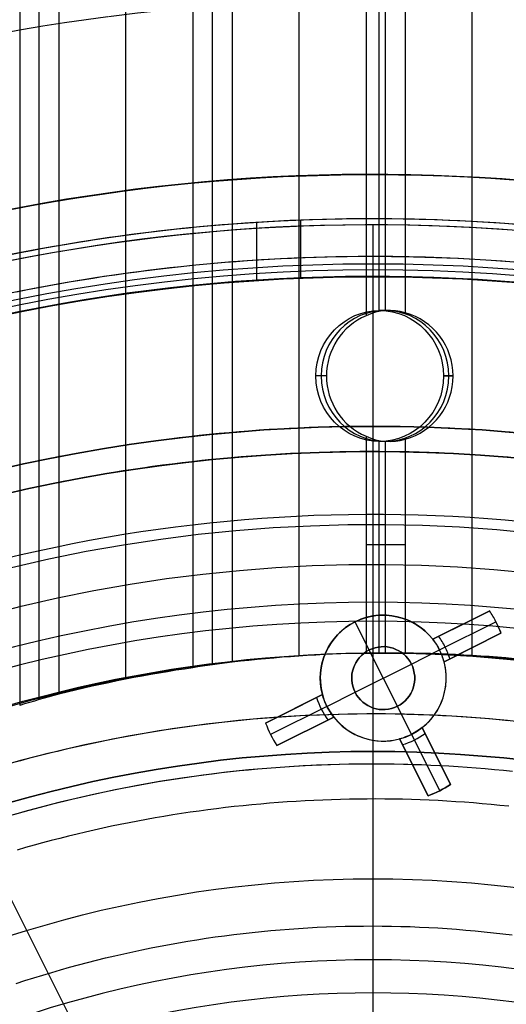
# Model space of a CAD drawing. Extents: x 19329 to 20306, y -2029 to -1182.
# Tile 42 of 66: x 19804 to 19823, y -1670 to -1631. Entities that reach past the tile are written whole.
import ezdxf

# ---------------------------------------------------------------- set-up
doc = ezdxf.new("R2010")
doc.units = 0
doc.layers.get('0').update_dxf_attribs({"linetype": 'CONTINUOUS'})
doc.layers.add('COLOR', color=7, linetype='CONTINUOUS')
doc.layers.add('LUZ', color=7, linetype='CONTINUOUS')

msp = doc.modelspace()

# ---------------------------------------------------------------- linework, layer by layer
for p, q in [((19803.768, -1181.786, 61.055), (19803.768, -1657.857, 61.055)), ((19804.544, -1657.625, 61.478), (19804.544, -1181.786, 61.478)), ((19805.321, -1181.786, 61.901), (19805.321, -1657.408, 61.901)), ((19807.981, -1656.817, 62.271), (19807.981, -1181.786, 62.271)), ((19810.64, -1181.786, 62.642), (19810.64, -1656.361, 62.642)), ((19811.417, -1656.243, 63.065), (19811.417, -1181.786, 63.065)), ((19812.193, -1181.786, 63.488), (19812.193, -1656.139, 63.488)), ((19814.853, -1655.898, 63.858), (19814.853, -1181.786, 63.858)), ((19817.512, -1181.786, 64.228), (19817.512, -1642.384, 64.228)), ((19818.013, -1181.786, 66.397), (19818.013, -1642.176, 66.397)), ((19818.289, -1642.181, 64.651), (19818.289, -1181.786, 64.651)), ((19819.065, -1181.786, 65.074), (19819.065, -1642.267, 65.074)), ((19821.725, -1655.877, 65.444), (19821.725, -1181.786, 65.444)), ((19813.168, -1638.679, 67.967), (19813.168, -1640.984, 67.967)), ((19814.905, -1638.59, 62.683), (19814.905, -1640.892, 62.683)), ((19818.442, -1642.176, 64.734), (19818.056, -1642.176, 66.406)), ((19815.941, -1644.776, 64.009), (19815.522, -1644.776, 65.821)), ((19815.941, -1644.776, 64.009), (19815.522, -1644.776, 65.821)), ((19815.941, -1644.776, 64.009), (19815.522, -1644.776, 65.821)), ((19820.589, -1644.776, 66.991), (19820.97, -1644.776, 65.339)), ((19820.97, -1644.776, 65.339), (19820.589, -1644.776, 66.991)), ((19817.512, -1647.168, 64.228), (19817.512, -1655.785, 64.228)), ((19818.013, -1647.375, 66.397), (19818.013, -1655.776, 66.397)), ((19818.442, -1647.376, 64.734), (19818.056, -1647.376, 66.406)), ((19818.289, -1655.776, 64.651), (19818.289, -1647.37, 64.651)), ((19819.065, -1647.284, 65.074), (19819.065, -1655.78, 65.074)), ((19819.065, -1651.476, 65.074), (19817.512, -1651.476, 64.228))]:
    msp.add_line(p, q)
at = {"extrusion": (-0.224951, -2.36269e-14, 0.97437)}
msp.add_lwpolyline([(1670.547, 19387.515), (1670.072, 19387.18), (1669.599, 19386.84), (1669.128, 19386.497), (1668.659, 19386.15), (1668.193, 19385.799), (1667.73, 19385.443), (1667.269, 19385.084), (1666.81, 19384.721), (1666.354, 19384.354), (1665.9, 19383.983), (1665.45, 19383.609), (1665.002, 19383.23), (1664.556, 19382.848), (1664.114, 19382.462), (1663.675, 19382.072), (1663.238, 19381.679), (1662.804, 19381.282), (1662.373, 19380.881), (1661.946, 19380.477), (1661.521, 19380.069), (1661.1, 19379.658), (1660.681, 19379.243), (1660.266, 19378.825), (1659.854, 19378.403), (1659.446, 19377.979), (1659.041, 19377.55), (1658.639, 19377.119), (1658.24, 19376.684), (1657.845, 19376.247), (1657.453, 19375.806), (1657.065, 19375.362), (1656.681, 19374.915), (1656.3, 19374.465), (1655.922, 19374.012), (1655.548, 19373.556), (1655.178, 19373.097), (1654.812, 19372.635), (1654.449, 19372.171), (1654.09, 19371.704), (1653.735, 19371.234), (1653.384, 19370.762), (1653.036, 19370.287), (1652.692, 19369.81), (1652.353, 19369.33), (1652.017, 19368.847), (1651.685, 19368.362), (1651.357, 19367.875), (1651.033, 19367.386), (1650.713, 19366.894), (1650.397, 19366.401), (1650.085, 19365.905), (1649.777, 19365.407), (1649.473, 19364.907), (1649.174, 19364.405), (1648.878, 19363.901), (1648.587, 19363.395), (1648.3, 19362.888), (1648.016, 19362.378), (1647.738, 19361.867), (1647.463, 19361.355), (1647.192, 19360.84), (1646.926, 19360.325), (1646.664, 19359.807), (1646.406, 19359.288), (1646.152, 19358.768), (1645.903, 19358.247), (1645.658, 19357.724), (1645.417, 19357.2), (1645.18, 19356.675), (1644.948, 19356.149), (1644.72, 19355.621), (1644.496, 19355.093), (1644.276, 19354.563), (1644.061, 19354.033), (1643.85, 19353.502), (1643.643, 19352.97), (1643.441, 19352.437), (1643.242, 19351.904), (1643.049, 19351.37), (1642.859, 19350.835), (1642.673, 19350.3), (1642.492, 19349.764), (1642.315, 19349.228), (1642.143, 19348.692), (1641.974, 19348.155), (1641.81, 19347.618), (1641.65, 19347.08), (1641.494, 19346.543), (1641.343, 19346.005), (1641.195, 19345.467), (1641.052, 19344.929), (1640.913, 19344.391), (1640.778, 19343.853), (1640.647, 19343.315), (1640.521, 19342.777), (1640.398, 19342.24), (1640.28, 19341.703), (1640.165, 19341.166), (1640.055, 19340.629), (1639.949, 19340.093), (1639.847, 19339.557), (1639.748, 19339.021), (1639.654, 19338.486), (1639.564, 19337.952), (1639.478, 19337.418), (1639.395, 19336.884), (1639.317, 19336.352), (1639.242, 19335.82), (1639.172, 19335.289), (1639.105, 19334.758), (1639.042, 19334.229), (1638.983, 19333.7), (1638.927, 19333.172), (1638.876, 19332.645), (1638.828, 19332.119), (1638.784, 19331.594), (1638.743, 19331.07), (1638.706, 19330.547), (1638.673, 19330.026), (1638.643, 19329.505), (1638.617, 19328.986), (1638.595, 19328.468), (1638.576, 19327.951), (1638.561, 19327.435), (1638.549, 19326.921), (1638.54, 19326.408), (1638.535, 19325.896), (1638.533, 19325.386), (1638.535, 19324.867), (1638.54, 19324.346), (1638.549, 19323.824), (1638.562, 19323.3), (1638.578, 19322.775), (1638.597, 19322.249), (1638.62, 19321.722), (1638.647, 19321.193), (1638.678, 19320.663), (1638.713, 19320.132), (1638.751, 19319.6), (1638.793, 19319.066), (1638.838, 19318.532), (1638.888, 19317.996), (1638.942, 19317.46), (1638.999, 19316.923), (1639.06, 19316.384), (1639.126, 19315.845), (1639.195, 19315.305), (1639.268, 19314.764), (1639.346, 19314.222), (1639.427, 19313.68), (1639.512, 19313.137), (1639.602, 19312.594), (1639.695, 19312.049), (1639.793, 19311.505), (1639.895, 19310.96), (1640.001, 19310.414), (1640.111, 19309.868), (1640.225, 19309.322), (1640.344, 19308.775), (1640.467, 19308.228), (1640.594, 19307.681), (1640.725, 19307.134), (1640.861, 19306.586), (1641.001, 19306.039), (1641.145, 19305.491), (1641.294, 19304.944), (1641.447, 19304.397), (1641.604, 19303.849), (1641.765, 19303.302), (1641.931, 19302.756), (1642.102, 19302.209), (1642.276, 19301.663), (1642.456, 19301.117), (1642.639, 19300.572), (1642.827, 19300.027), (1643.019, 19299.483), (1643.216, 19298.94), (1643.417, 19298.397), (1643.623, 19297.854), (1643.833, 19297.313), (1644.047, 19296.773), (1644.266, 19296.233), (1644.489, 19295.694), (1644.717, 19295.156), (1644.949, 19294.62), (1645.186, 19294.084), (1645.427, 19293.55), (1645.672, 19293.017), (1645.922, 19292.485), (1646.176, 19291.954), (1646.435, 19291.425), (1646.698, 19290.897), (1646.965, 19290.371), (1647.237, 19289.846), (1647.513, 19289.323), (1647.793, 19288.802), (1648.078, 19288.282), (1648.367, 19287.764), (1648.66, 19287.248), (1648.958, 19286.734), (1649.26, 19286.222), (1649.566, 19285.711), (1649.877, 19285.203), (1650.191, 19284.697), (1650.51, 19284.193), (1650.833, 19283.692), (1651.16, 19283.192), (1651.492, 19282.695), (1651.827, 19282.2), (1652.167, 19281.708), (1652.51, 19281.218), (1652.858, 19280.731), (1653.21, 19280.247), (1653.565, 19279.765), (1653.925, 19279.285), (1654.288, 19278.809), (1654.656, 19278.335), (1655.027, 19277.864), (1655.402, 19277.396), (1655.781, 19276.931), (1656.164, 19276.469), (1656.551, 19276.01), (1656.941, 19275.554), (1657.335, 19275.101), (1657.732, 19274.651), (1658.133, 19274.205), (1658.538, 19273.762), (1658.946, 19273.322), (1659.358, 19272.886), (1659.773, 19272.453), (1660.191, 19272.023), (1660.613, 19271.597), (1661.038, 19271.174), (1661.467, 19270.755), (1661.899, 19270.34), (1662.333, 19269.928), (1662.771, 19269.52), (1663.213, 19269.116), (1663.657, 19268.715), (1664.104, 19268.319), (1664.554, 19267.926), (1665.007, 19267.537), (1665.463, 19267.152), (1665.922, 19266.771), (1666.384, 19266.393), (1666.848, 19266.02), (1667.315, 19265.651), (1667.785, 19265.286), (1668.257, 19264.925), (1668.731, 19264.568), (1669.209, 19264.215), (1669.688, 19263.867), (1670.17, 19263.522), (1670.654, 19263.182), (1671.141, 19262.846), (1671.63, 19262.515)], dxfattribs=at)
at = {"extrusion": (-0.224951, -5.58115e-14, 0.97437)}
msp.add_lwpolyline([(1669.79, 19262.515), (1669.324, 19262.852), (1668.86, 19263.193), (1668.399, 19263.538), (1667.94, 19263.888), (1667.483, 19264.24), (1667.029, 19264.597), (1666.578, 19264.958), (1666.129, 19265.322), (1665.682, 19265.69), (1665.238, 19266.062), (1664.797, 19266.438), (1664.359, 19266.817), (1663.923, 19267.2), (1663.49, 19267.586), (1663.06, 19267.976), (1662.633, 19268.37), (1662.209, 19268.767), (1661.788, 19269.167), (1661.37, 19269.571), (1660.954, 19269.978), (1660.542, 19270.389), (1660.134, 19270.803), (1659.728, 19271.22), (1659.325, 19271.641), (1658.926, 19272.065), (1658.53, 19272.491), (1658.137, 19272.921), (1657.748, 19273.355), (1657.362, 19273.791), (1656.98, 19274.23), (1656.601, 19274.672), (1656.225, 19275.117), (1655.853, 19275.565), (1655.485, 19276.016), (1655.12, 19276.469), (1654.758, 19276.925), (1654.401, 19277.384), (1654.047, 19277.846), (1653.696, 19278.31), (1653.35, 19278.777), (1653.007, 19279.246), (1652.668, 19279.718), (1652.332, 19280.192), (1652.001, 19280.668), (1651.673, 19281.147), (1651.35, 19281.628), (1651.03, 19282.112), (1650.714, 19282.597), (1650.402, 19283.085), (1650.094, 19283.574), (1649.789, 19284.066), (1649.489, 19284.56), (1649.193, 19285.055), (1648.901, 19285.553), (1648.613, 19286.052), (1648.329, 19286.553), (1648.049, 19287.056), (1647.773, 19287.56), (1647.501, 19288.066), (1647.233, 19288.574), (1646.969, 19289.083), (1646.71, 19289.594), (1646.454, 19290.106), (1646.203, 19290.619), (1645.956, 19291.134), (1645.713, 19291.65), (1645.474, 19292.167), (1645.239, 19292.685), (1645.009, 19293.205), (1644.782, 19293.725), (1644.56, 19294.247), (1644.342, 19294.769), (1644.128, 19295.293), (1643.918, 19295.817), (1643.713, 19296.342), (1643.511, 19296.868), (1643.314, 19297.394), (1643.121, 19297.921), (1642.932, 19298.449), (1642.747, 19298.978), (1642.567, 19299.506), (1642.39, 19300.036), (1642.218, 19300.565), (1642.05, 19301.095), (1641.886, 19301.626), (1641.726, 19302.156), (1641.57, 19302.687), (1641.418, 19303.218), (1641.271, 19303.749), (1641.127, 19304.281), (1640.987, 19304.812), (1640.852, 19305.343), (1640.721, 19305.874), (1640.593, 19306.405), (1640.47, 19306.936), (1640.35, 19307.467), (1640.235, 19307.998), (1640.124, 19308.528), (1640.016, 19309.058), (1639.913, 19309.587), (1639.813, 19310.116), (1639.717, 19310.645), (1639.626, 19311.173), (1639.538, 19311.701), (1639.454, 19312.228), (1639.373, 19312.755), (1639.297, 19313.28), (1639.224, 19313.805), (1639.156, 19314.33), (1639.09, 19314.853), (1639.029, 19315.376), (1638.971, 19315.898), (1638.917, 19316.419), (1638.867, 19316.94), (1638.82, 19317.459), (1638.777, 19317.977), (1638.738, 19318.494), (1638.702, 19319.01), (1638.67, 19319.525), (1638.641, 19320.039), (1638.615, 19320.552), (1638.593, 19321.064), (1638.575, 19321.574), (1638.56, 19322.083), (1638.548, 19322.591), (1638.54, 19323.098), (1638.535, 19323.603), (1638.533, 19324.107), (1638.535, 19324.633), (1638.541, 19325.16), (1638.55, 19325.689), (1638.562, 19326.219), (1638.579, 19326.751), (1638.599, 19327.284), (1638.623, 19327.819), (1638.65, 19328.354), (1638.682, 19328.891), (1638.717, 19329.429), (1638.756, 19329.968), (1638.8, 19330.509), (1638.847, 19331.05), (1638.898, 19331.593), (1638.952, 19332.136), (1639.011, 19332.681), (1639.074, 19333.226), (1639.141, 19333.773), (1639.213, 19334.32), (1639.288, 19334.868), (1639.367, 19335.417), (1639.451, 19335.966), (1639.538, 19336.516), (1639.63, 19337.067), (1639.726, 19337.618), (1639.827, 19338.17), (1639.931, 19338.723), (1640.04, 19339.275), (1640.153, 19339.829), (1640.271, 19340.382), (1640.393, 19340.936), (1640.519, 19341.49), (1640.649, 19342.044), (1640.784, 19342.599), (1640.923, 19343.153), (1641.067, 19343.708), (1641.215, 19344.262), (1641.368, 19344.816), (1641.525, 19345.371), (1641.686, 19345.925), (1641.852, 19346.479), (1642.023, 19347.032), (1642.198, 19347.586), (1642.377, 19348.139), (1642.561, 19348.691), (1642.75, 19349.243), (1642.943, 19349.795), (1643.14, 19350.345), (1643.342, 19350.895), (1643.549, 19351.445), (1643.76, 19351.994), (1643.976, 19352.541), (1644.196, 19353.088), (1644.421, 19353.634), (1644.65, 19354.179), (1644.884, 19354.723), (1645.122, 19355.266), (1645.365, 19355.807), (1645.613, 19356.348), (1645.864, 19356.887), (1646.121, 19357.425), (1646.382, 19357.961), (1646.647, 19358.496), (1646.917, 19359.029), (1647.192, 19359.561), (1647.471, 19360.091), (1647.754, 19360.619), (1648.042, 19361.146), (1648.334, 19361.67), (1648.631, 19362.193), (1648.932, 19362.714), (1649.237, 19363.233), (1649.547, 19363.75), (1649.862, 19364.265), (1650.18, 19364.778), (1650.503, 19365.288), (1650.83, 19365.796), (1651.161, 19366.302), (1651.497, 19366.806), (1651.837, 19367.307), (1652.181, 19367.805), (1652.529, 19368.301), (1652.882, 19368.794), (1653.238, 19369.285), (1653.599, 19369.773), (1653.963, 19370.258), (1654.332, 19370.741), (1654.705, 19371.22), (1655.081, 19371.697), (1655.462, 19372.17), (1655.846, 19372.641), (1656.235, 19373.108), (1656.627, 19373.573), (1657.023, 19374.034), (1657.423, 19374.492), (1657.826, 19374.947), (1658.233, 19375.398), (1658.644, 19375.846), (1659.058, 19376.29), (1659.476, 19376.732), (1659.898, 19377.169), (1660.323, 19377.603), (1660.751, 19378.034), (1661.183, 19378.46), (1661.618, 19378.883), (1662.056, 19379.303), (1662.498, 19379.719), (1662.943, 19380.13), (1663.391, 19380.538), (1663.842, 19380.942), (1664.296, 19381.343), (1664.754, 19381.739), (1665.214, 19382.131), (1665.677, 19382.519), (1666.143, 19382.904), (1666.612, 19383.284), (1667.084, 19383.66), (1667.558, 19384.031), (1668.035, 19384.399), (1668.515, 19384.762), (1668.997, 19385.122), (1669.481, 19385.476), (1669.969, 19385.827), (1670.458, 19386.173), (1670.95, 19386.515), (1671.444, 19386.853), (1671.941, 19387.186), (1672.439, 19387.515)], dxfattribs=at)
for points in [[(19823.474, -1638.756), (19823.026, -1638.723), (19822.578, -1638.692), (19822.129, -1638.664), (19821.68, -1638.639), (19821.231, -1638.616), (19820.782, -1638.597), (19820.333, -1638.58), (19819.884, -1638.565), (19819.434, -1638.554), (19818.985, -1638.545), (19818.536, -1638.539), (19818.086, -1638.536), (19817.637, -1638.535), (19817.187, -1638.537), (19816.738, -1638.542), (19816.288, -1638.55), (19815.839, -1638.561), (19815.39, -1638.574), (19814.94, -1638.59), (19814.491, -1638.608), (19814.042, -1638.63), (19813.594, -1638.654), (19813.145, -1638.681), (19812.696, -1638.711), (19812.248, -1638.743), (19811.8, -1638.779), (19811.352, -1638.817), (19810.905, -1638.857), (19810.457, -1638.901), (19810.01, -1638.947), (19809.564, -1638.996), (19809.117, -1639.048), (19808.671, -1639.103), (19808.225, -1639.16), (19807.78, -1639.22), (19807.335, -1639.283), (19806.89, -1639.349), (19806.446, -1639.417), (19806.002, -1639.488), (19805.559, -1639.562), (19805.116, -1639.639), (19804.674, -1639.718), (19804.232, -1639.8), (19803.791, -1639.885), (19803.35, -1639.972)], [(19823.358, -1640.252), (19822.919, -1640.219), (19822.479, -1640.189), (19822.04, -1640.161), (19821.6, -1640.137), (19821.161, -1640.115), (19820.721, -1640.095), (19820.281, -1640.079), (19819.841, -1640.065), (19819.401, -1640.053), (19818.96, -1640.045), (19818.52, -1640.039), (19818.08, -1640.036), (19817.64, -1640.035), (19817.199, -1640.037), (19816.759, -1640.042), (19816.319, -1640.05), (19815.879, -1640.06), (19815.439, -1640.073), (19814.999, -1640.089), (19814.559, -1640.107), (19814.119, -1640.128), (19813.679, -1640.152), (19813.24, -1640.178), (19812.801, -1640.207), (19812.362, -1640.239), (19811.923, -1640.274), (19811.484, -1640.311), (19811.046, -1640.351), (19810.607, -1640.393), (19810.17, -1640.439), (19809.732, -1640.487), (19809.295, -1640.538), (19808.858, -1640.591), (19808.421, -1640.647), (19807.985, -1640.706), (19807.549, -1640.768), (19807.113, -1640.832), (19806.678, -1640.899), (19806.244, -1640.969), (19805.809, -1641.041), (19805.376, -1641.116), (19804.942, -1641.194), (19804.51, -1641.274), (19804.077, -1641.357), (19803.645, -1641.443)], [(19823.232, -1647.006), (19822.834, -1646.974), (19822.436, -1646.944), (19822.038, -1646.917), (19821.64, -1646.892), (19821.242, -1646.869), (19820.843, -1646.849), (19820.445, -1646.832), (19820.046, -1646.817), (19819.648, -1646.804), (19819.249, -1646.794), (19818.85, -1646.786), (19818.451, -1646.781), (19818.052, -1646.778), (19817.653, -1646.777), (19817.254, -1646.779), (19816.856, -1646.784), (19816.457, -1646.791), (19816.058, -1646.8), (19815.659, -1646.812), (19815.261, -1646.826), (19814.862, -1646.842), (19814.464, -1646.861), (19814.065, -1646.883), (19813.667, -1646.907), (19813.269, -1646.933), (19812.871, -1646.962), (19812.474, -1646.993), (19812.076, -1647.027), (19811.679, -1647.063), (19811.282, -1647.102), (19810.885, -1647.143), (19810.489, -1647.187), (19810.093, -1647.233), (19809.697, -1647.281), (19809.301, -1647.332), (19808.906, -1647.385), (19808.511, -1647.441), (19808.116, -1647.499), (19807.722, -1647.56), (19807.328, -1647.623), (19806.935, -1647.689), (19806.542, -1647.757), (19806.149, -1647.827), (19805.757, -1647.9), (19805.366, -1647.975), (19804.974, -1648.053), (19804.584, -1648.133), (19804.193, -1648.215), (19803.804, -1648.3), (19803.414, -1648.387)], [(19823.148, -1648.002), (19822.756, -1647.971), (19822.365, -1647.941), (19821.973, -1647.915), (19821.581, -1647.89), (19821.189, -1647.868), (19820.796, -1647.848), (19820.404, -1647.831), (19820.012, -1647.816), (19819.619, -1647.804), (19819.226, -1647.794), (19818.834, -1647.786), (19818.441, -1647.781), (19818.048, -1647.778), (19817.655, -1647.777), (19817.263, -1647.779), (19816.87, -1647.784), (19816.477, -1647.79), (19816.085, -1647.8), (19815.692, -1647.811), (19815.299, -1647.825), (19814.907, -1647.841), (19814.515, -1647.86), (19814.123, -1647.881), (19813.73, -1647.905), (19813.339, -1647.931), (19812.947, -1647.959), (19812.555, -1647.99), (19812.164, -1648.023), (19811.773, -1648.059), (19811.382, -1648.097), (19810.991, -1648.137), (19810.601, -1648.18), (19810.211, -1648.226), (19809.821, -1648.273), (19809.432, -1648.323), (19809.042, -1648.376), (19808.654, -1648.431), (19808.265, -1648.488), (19807.877, -1648.548), (19807.489, -1648.61), (19807.102, -1648.675), (19806.715, -1648.742), (19806.328, -1648.811), (19805.942, -1648.883), (19805.557, -1648.957), (19805.171, -1649.033), (19804.787, -1649.112), (19804.402, -1649.193), (19804.019, -1649.276), (19803.636, -1649.362)], [(19823.164, -1658.463), (19822.79, -1658.427), (19822.416, -1658.393), (19822.042, -1658.362), (19821.667, -1658.334), (19821.292, -1658.308), (19820.917, -1658.285), (19820.542, -1658.264), (19820.167, -1658.246), (19819.792, -1658.231), (19819.416, -1658.219), (19819.041, -1658.209), (19818.665, -1658.201), (19818.289, -1658.197), (19817.914, -1658.195), (19817.538, -1658.195), (19817.162, -1658.199), (19816.786, -1658.205), (19816.411, -1658.213), (19816.035, -1658.224), (19815.66, -1658.238), (19815.284, -1658.254), (19814.909, -1658.273), (19814.534, -1658.295), (19814.159, -1658.319), (19813.784, -1658.346), (19813.409, -1658.375), (19813.035, -1658.408), (19812.66, -1658.442), (19812.286, -1658.479), (19811.913, -1658.519), (19811.539, -1658.562), (19811.166, -1658.607), (19810.793, -1658.655), (19810.421, -1658.705), (19810.049, -1658.758), (19809.677, -1658.813), (19809.306, -1658.871), (19808.935, -1658.932), (19808.564, -1658.995), (19808.194, -1659.061), (19807.825, -1659.13), (19807.456, -1659.201), (19807.087, -1659.274), (19806.719, -1659.35), (19806.352, -1659.429), (19805.985, -1659.51), (19805.618, -1659.594), (19805.253, -1659.681), (19804.888, -1659.77), (19804.523, -1659.861), (19804.159, -1659.956), (19803.796, -1660.052), (19803.434, -1660.152)], [(19823.323, -1660.482), (19822.964, -1660.444), (19822.604, -1660.409), (19822.244, -1660.377), (19821.883, -1660.347), (19821.523, -1660.32), (19821.162, -1660.295), (19820.801, -1660.272), (19820.44, -1660.253), (19820.079, -1660.236), (19819.717, -1660.221), (19819.356, -1660.209), (19818.994, -1660.199), (19818.632, -1660.192), (19818.271, -1660.188), (19817.909, -1660.186), (19817.547, -1660.186), (19817.185, -1660.19), (19816.824, -1660.195), (19816.462, -1660.203), (19816.1, -1660.214), (19815.739, -1660.227), (19815.377, -1660.243), (19815.016, -1660.261), (19814.654, -1660.282), (19814.293, -1660.306), (19813.932, -1660.331), (19813.572, -1660.36), (19813.211, -1660.391), (19812.851, -1660.424), (19812.491, -1660.46), (19812.131, -1660.498), (19811.771, -1660.539), (19811.412, -1660.583), (19811.053, -1660.629), (19810.694, -1660.677), (19810.336, -1660.728), (19809.978, -1660.781), (19809.621, -1660.837), (19809.264, -1660.896), (19808.907, -1660.957), (19808.551, -1661.02), (19808.195, -1661.086), (19807.839, -1661.154), (19807.485, -1661.225), (19807.13, -1661.298), (19806.776, -1661.374), (19806.423, -1661.453), (19806.07, -1661.533), (19805.718, -1661.617), (19805.367, -1661.702), (19805.016, -1661.79), (19804.666, -1661.881), (19804.316, -1661.974), (19803.967, -1662.07), (19803.619, -1662.168)], [(19823.175, -1661.86), (19822.825, -1661.824), (19822.474, -1661.789), (19822.124, -1661.758), (19821.773, -1661.729), (19821.422, -1661.702), (19821.071, -1661.678), (19820.72, -1661.656), (19820.369, -1661.637), (19820.017, -1661.62), (19819.665, -1661.606), (19819.313, -1661.594), (19818.962, -1661.585), (19818.61, -1661.578), (19818.258, -1661.574), (19817.906, -1661.572), (19817.554, -1661.573), (19817.201, -1661.576), (19816.849, -1661.581), (19816.497, -1661.589), (19816.145, -1661.6), (19815.794, -1661.612), (19815.442, -1661.628), (19815.09, -1661.646), (19814.739, -1661.666), (19814.387, -1661.689), (19814.036, -1661.714), (19813.685, -1661.741), (19813.334, -1661.771), (19812.983, -1661.804), (19812.633, -1661.839), (19812.283, -1661.876), (19811.933, -1661.916), (19811.583, -1661.958), (19811.234, -1662.003), (19810.885, -1662.05), (19810.536, -1662.1), (19810.188, -1662.152), (19809.84, -1662.206), (19809.493, -1662.263), (19809.145, -1662.322), (19808.799, -1662.384), (19808.452, -1662.448), (19808.107, -1662.514), (19807.761, -1662.583), (19807.417, -1662.655), (19807.072, -1662.728), (19806.728, -1662.805), (19806.385, -1662.883), (19806.043, -1662.964), (19805.701, -1663.048), (19805.359, -1663.134), (19805.018, -1663.222), (19804.678, -1663.312), (19804.338, -1663.405), (19804, -1663.501), (19803.661, -1663.599)], [(19803.626, -1668.897), (19803.977, -1668.782), (19804.33, -1668.671), (19804.683, -1668.562), (19805.037, -1668.456), (19805.392, -1668.353), (19805.748, -1668.253), (19806.104, -1668.156), (19806.462, -1668.062), (19806.82, -1667.97), (19807.179, -1667.882), (19807.538, -1667.796), (19807.898, -1667.714), (19808.259, -1667.634), (19808.621, -1667.557), (19808.983, -1667.483), (19809.345, -1667.412), (19809.708, -1667.345), (19810.072, -1667.28), (19810.436, -1667.218), (19810.801, -1667.159), (19811.166, -1667.103), (19811.531, -1667.05), (19811.897, -1667), (19812.263, -1666.953), (19812.63, -1666.909), (19812.997, -1666.868), (19813.364, -1666.83), (19813.732, -1666.795), (19814.099, -1666.763), (19814.467, -1666.734), (19814.835, -1666.709), (19815.204, -1666.686), (19815.572, -1666.666), (19815.941, -1666.65), (19816.31, -1666.637), (19816.679, -1666.626), (19817.047, -1666.619), (19817.416, -1666.615), (19817.785, -1666.614), (19818.154, -1666.616), (19818.523, -1666.621), (19818.892, -1666.63), (19819.261, -1666.641), (19819.629, -1666.656), (19819.998, -1666.674), (19820.366, -1666.694), (19820.734, -1666.718), (19821.102, -1666.745), (19821.47, -1666.775), (19821.837, -1666.808), (19822.205, -1666.844), (19822.572, -1666.883), (19822.938, -1666.924), (19823.305, -1666.969)]]:
    msp.add_lwpolyline(points)
at = {"extrusion": (-0.224951, -5.00844e-14, 0.97437)}
msp.add_lwpolyline([(1675.998, 19262.515), (1675.487, 19262.824), (1674.979, 19263.137), (1674.472, 19263.456), (1673.968, 19263.779), (1673.466, 19264.106), (1672.966, 19264.439), (1672.468, 19264.775), (1671.973, 19265.117), (1671.48, 19265.463), (1670.99, 19265.813), (1670.502, 19266.168), (1670.016, 19266.528), (1669.534, 19266.891), (1669.054, 19267.26), (1668.577, 19267.632), (1668.103, 19268.009), (1667.631, 19268.39), (1667.163, 19268.776), (1666.697, 19269.166), (1666.235, 19269.56), (1665.776, 19269.958), (1665.319, 19270.36), (1664.866, 19270.766), (1664.417, 19271.176), (1663.97, 19271.591), (1663.527, 19272.009), (1663.088, 19272.431), (1662.651, 19272.857), (1662.219, 19273.287), (1661.79, 19273.721), (1661.364, 19274.158), (1660.942, 19274.599), (1660.524, 19275.044), (1660.109, 19275.492), (1659.699, 19275.944), (1659.292, 19276.399), (1658.889, 19276.858), (1658.49, 19277.32), (1658.094, 19277.786), (1657.703, 19278.254), (1657.316, 19278.726), (1656.933, 19279.201), (1656.554, 19279.68), (1656.179, 19280.161), (1655.808, 19280.645), (1655.441, 19281.132), (1655.079, 19281.622), (1654.721, 19282.115), (1654.367, 19282.611), (1654.018, 19283.11), (1653.673, 19283.611), (1653.332, 19284.114), (1652.996, 19284.621), (1652.664, 19285.129), (1652.336, 19285.64), (1652.013, 19286.154), (1651.695, 19286.67), (1651.381, 19287.188), (1651.071, 19287.708), (1650.766, 19288.23), (1650.466, 19288.754), (1650.171, 19289.281), (1649.879, 19289.809), (1649.593, 19290.339), (1649.311, 19290.871), (1649.034, 19291.404), (1648.762, 19291.94), (1648.494, 19292.477), (1648.231, 19293.015), (1647.972, 19293.555), (1647.718, 19294.096), (1647.469, 19294.639), (1647.225, 19295.183), (1646.986, 19295.728), (1646.751, 19296.275), (1646.521, 19296.822), (1646.295, 19297.371), (1646.075, 19297.92), (1645.859, 19298.471), (1645.648, 19299.022), (1645.441, 19299.574), (1645.239, 19300.127), (1645.042, 19300.68), (1644.85, 19301.235), (1644.662, 19301.789), (1644.48, 19302.344), (1644.301, 19302.9), (1644.128, 19303.456), (1643.959, 19304.012), (1643.795, 19304.569), (1643.635, 19305.126), (1643.48, 19305.683), (1643.33, 19306.24), (1643.185, 19306.797), (1643.044, 19307.354), (1642.907, 19307.911), (1642.775, 19308.468), (1642.648, 19309.024), (1642.525, 19309.58), (1642.407, 19310.137), (1642.293, 19310.692), (1642.184, 19311.248), (1642.079, 19311.802), (1641.979, 19312.357), (1641.883, 19312.911), (1641.791, 19313.464), (1641.704, 19314.016), (1641.621, 19314.568), (1641.542, 19315.119), (1641.468, 19315.669), (1641.398, 19316.219), (1641.332, 19316.767), (1641.271, 19317.315), (1641.213, 19317.861), (1641.16, 19318.407), (1641.111, 19318.951), (1641.066, 19319.495), (1641.025, 19320.037), (1640.988, 19320.578), (1640.955, 19321.118), (1640.927, 19321.656), (1640.902, 19322.193), (1640.881, 19322.729), (1640.864, 19323.263), (1640.85, 19323.796), (1640.841, 19324.328), (1640.835, 19324.857), (1640.833, 19325.386), (1640.835, 19325.904), (1640.841, 19326.424), (1640.85, 19326.946), (1640.862, 19327.469), (1640.879, 19327.993), (1640.899, 19328.519), (1640.923, 19329.046), (1640.951, 19329.574), (1640.982, 19330.103), (1641.018, 19330.634), (1641.057, 19331.166), (1641.101, 19331.699), (1641.148, 19332.233), (1641.199, 19332.768), (1641.254, 19333.304), (1641.313, 19333.842), (1641.377, 19334.38), (1641.444, 19334.919), (1641.516, 19335.458), (1641.591, 19335.999), (1641.671, 19336.54), (1641.755, 19337.082), (1641.843, 19337.625), (1641.935, 19338.168), (1642.032, 19338.712), (1642.133, 19339.256), (1642.238, 19339.801), (1642.347, 19340.346), (1642.461, 19340.892), (1642.579, 19341.437), (1642.701, 19341.984), (1642.828, 19342.53), (1642.959, 19343.076), (1643.095, 19343.623), (1643.235, 19344.17), (1643.379, 19344.716), (1643.528, 19345.263), (1643.682, 19345.81), (1643.84, 19346.356), (1644.002, 19346.902), (1644.169, 19347.448), (1644.34, 19347.994), (1644.516, 19348.539), (1644.696, 19349.084), (1644.881, 19349.628), (1645.071, 19350.172), (1645.265, 19350.715), (1645.463, 19351.257), (1645.666, 19351.799), (1645.874, 19352.34), (1646.086, 19352.88), (1646.303, 19353.42), (1646.524, 19353.958), (1646.75, 19354.495), (1646.981, 19355.032), (1647.216, 19355.567), (1647.455, 19356.101), (1647.699, 19356.633), (1647.948, 19357.165), (1648.201, 19357.695), (1648.459, 19358.223), (1648.721, 19358.751), (1648.987, 19359.276), (1649.259, 19359.8), (1649.534, 19360.323), (1649.814, 19360.843), (1650.099, 19361.362), (1650.388, 19361.879), (1650.681, 19362.394), (1650.979, 19362.907), (1651.282, 19363.418), (1651.588, 19363.928), (1651.899, 19364.434), (1652.215, 19364.939), (1652.534, 19365.442), (1652.858, 19365.942), (1653.187, 19366.44), (1653.519, 19366.935), (1653.856, 19367.428), (1654.197, 19367.919), (1654.542, 19368.406), (1654.891, 19368.892), (1655.245, 19369.374), (1655.602, 19369.854), (1655.964, 19370.331), (1656.329, 19370.805), (1656.699, 19371.276), (1657.072, 19371.744), (1657.45, 19372.21), (1657.831, 19372.672), (1658.216, 19373.131), (1658.605, 19373.586), (1658.998, 19374.039), (1659.395, 19374.488), (1659.795, 19374.934), (1660.199, 19375.377), (1660.607, 19375.816), (1661.018, 19376.252), (1661.432, 19376.684), (1661.851, 19377.113), (1662.272, 19377.538), (1662.697, 19377.96), (1663.126, 19378.377), (1663.558, 19378.791), (1663.993, 19379.202), (1664.431, 19379.608), (1664.872, 19380.011), (1665.317, 19380.409), (1665.764, 19380.804), (1666.215, 19381.195), (1666.669, 19381.582), (1667.125, 19381.965), (1667.585, 19382.343), (1668.047, 19382.718), (1668.512, 19383.088), (1668.98, 19383.455), (1669.451, 19383.817), (1669.924, 19384.175), (1670.4, 19384.528), (1670.878, 19384.878), (1671.358, 19385.223), (1671.841, 19385.563), (1672.327, 19385.9), (1672.815, 19386.231), (1673.305, 19386.559), (1673.797, 19386.882), (1674.291, 19387.201), (1674.787, 19387.515)], dxfattribs=at)
at = {"extrusion": (-0.224951, 2.74993e-14, 0.97437)}
msp.add_lwpolyline([(1676.305, 19387.161), (1675.791, 19386.853), (1675.278, 19386.541), (1674.768, 19386.224), (1674.26, 19385.902), (1673.755, 19385.576), (1673.251, 19385.245), (1672.75, 19384.909), (1672.251, 19384.568), (1671.754, 19384.223), (1671.26, 19383.874), (1670.769, 19383.52), (1670.28, 19383.161), (1669.793, 19382.798), (1669.31, 19382.43), (1668.829, 19382.058), (1668.351, 19381.682), (1667.876, 19381.301), (1667.404, 19380.916), (1666.935, 19380.527), (1666.468, 19380.133), (1666.005, 19379.735), (1665.545, 19379.333), (1665.089, 19378.927), (1664.635, 19378.517), (1664.185, 19378.102), (1663.738, 19377.684), (1663.295, 19377.262), (1662.855, 19376.835), (1662.419, 19376.405), (1661.986, 19375.971), (1661.557, 19375.534), (1661.131, 19375.092), (1660.709, 19374.647), (1660.291, 19374.198), (1659.877, 19373.746), (1659.467, 19373.29), (1659.06, 19372.831), (1658.657, 19372.368), (1658.259, 19371.902), (1657.864, 19371.432), (1657.473, 19370.959), (1657.087, 19370.483), (1656.704, 19370.004), (1656.326, 19369.522), (1655.952, 19369.036), (1655.582, 19368.548), (1655.216, 19368.056), (1654.855, 19367.562), (1654.498, 19367.065), (1654.145, 19366.565), (1653.797, 19366.063), (1653.453, 19365.558), (1653.113, 19365.05), (1652.778, 19364.54), (1652.448, 19364.027), (1652.122, 19363.512), (1651.8, 19362.995), (1651.483, 19362.475), (1651.171, 19361.953), (1650.863, 19361.429), (1650.56, 19360.903), (1650.261, 19360.375), (1649.968, 19359.845), (1649.678, 19359.313), (1649.394, 19358.779), (1649.114, 19358.243), (1648.839, 19357.706), (1648.569, 19357.167), (1648.303, 19356.627), (1648.042, 19356.084), (1647.786, 19355.541), (1647.534, 19354.996), (1647.288, 19354.45), (1647.046, 19353.902), (1646.809, 19353.354), (1646.576, 19352.804), (1646.349, 19352.253), (1646.126, 19351.701), (1645.908, 19351.148), (1645.695, 19350.595), (1645.486, 19350.04), (1645.282, 19349.485), (1645.083, 19348.929), (1644.889, 19348.372), (1644.7, 19347.815), (1644.515, 19347.257), (1644.335, 19346.699), (1644.16, 19346.141), (1643.989, 19345.582), (1643.824, 19345.023), (1643.663, 19344.463), (1643.506, 19343.904), (1643.354, 19343.344), (1643.207, 19342.785), (1643.065, 19342.225), (1642.927, 19341.665), (1642.794, 19341.106), (1642.666, 19340.547), (1642.542, 19339.988), (1642.422, 19339.429), (1642.307, 19338.871), (1642.197, 19338.313), (1642.091, 19337.755), (1641.99, 19337.198), (1641.893, 19336.642), (1641.8, 19336.086), (1641.712, 19335.531), (1641.628, 19334.976), (1641.549, 19334.423), (1641.474, 19333.87), (1641.403, 19333.318), (1641.337, 19332.767), (1641.275, 19332.216), (1641.217, 19331.667), (1641.163, 19331.119), (1641.114, 19330.572), (1641.068, 19330.026), (1641.027, 19329.481), (1640.99, 19328.938), (1640.957, 19328.395), (1640.927, 19327.854), (1640.902, 19327.315), (1640.881, 19326.776), (1640.864, 19326.24), (1640.85, 19325.704), (1640.841, 19325.17), (1640.835, 19324.638), (1640.833, 19324.107), (1640.835, 19323.595), (1640.84, 19323.082), (1640.849, 19322.568), (1640.862, 19322.052), (1640.878, 19321.534), (1640.897, 19321.016), (1640.921, 19320.496), (1640.948, 19319.975), (1640.978, 19319.453), (1641.013, 19318.929), (1641.051, 19318.404), (1641.093, 19317.879), (1641.139, 19317.352), (1641.189, 19316.824), (1641.243, 19316.295), (1641.301, 19315.765), (1641.362, 19315.235), (1641.428, 19314.703), (1641.497, 19314.171), (1641.571, 19313.638), (1641.648, 19313.104), (1641.73, 19312.569), (1641.816, 19312.034), (1641.905, 19311.498), (1641.999, 19310.962), (1642.097, 19310.425), (1642.2, 19309.887), (1642.306, 19309.349), (1642.417, 19308.811), (1642.531, 19308.273), (1642.65, 19307.734), (1642.774, 19307.195), (1642.901, 19306.656), (1643.033, 19306.116), (1643.169, 19305.577), (1643.31, 19305.038), (1643.455, 19304.498), (1643.604, 19303.959), (1643.757, 19303.42), (1643.915, 19302.881), (1644.077, 19302.342), (1644.244, 19301.803), (1644.415, 19301.265), (1644.59, 19300.727), (1644.77, 19300.19), (1644.954, 19299.653), (1645.143, 19299.117), (1645.336, 19298.581), (1645.534, 19298.046), (1645.736, 19297.512), (1645.942, 19296.978), (1646.153, 19296.445), (1646.368, 19295.914), (1646.588, 19295.383), (1646.812, 19294.853), (1647.04, 19294.324), (1647.273, 19293.796), (1647.511, 19293.27), (1647.752, 19292.744), (1647.999, 19292.22), (1648.249, 19291.697), (1648.504, 19291.176), (1648.764, 19290.656), (1649.028, 19290.138), (1649.296, 19289.621), (1649.569, 19289.106), (1649.845, 19288.592), (1650.127, 19288.081), (1650.412, 19287.571), (1650.702, 19287.062), (1650.996, 19286.556), (1651.295, 19286.052), (1651.598, 19285.55), (1651.905, 19285.05), (1652.216, 19284.552), (1652.531, 19284.056), (1652.851, 19283.562), (1653.175, 19283.071), (1653.503, 19282.582), (1653.835, 19282.095), (1654.171, 19281.611), (1654.511, 19281.13), (1654.855, 19280.651), (1655.204, 19280.174), (1655.556, 19279.701), (1655.912, 19279.23), (1656.272, 19278.761), (1656.636, 19278.296), (1657.004, 19277.833), (1657.376, 19277.374), (1657.751, 19276.917), (1658.131, 19276.464), (1658.514, 19276.013), (1658.9, 19275.566), (1659.291, 19275.122), (1659.685, 19274.681), (1660.082, 19274.243), (1660.483, 19273.809), (1660.888, 19273.378), (1661.296, 19272.95), (1661.707, 19272.526), (1662.122, 19272.105), (1662.54, 19271.688), (1662.962, 19271.274), (1663.387, 19270.864), (1663.815, 19270.458), (1664.246, 19270.055), (1664.68, 19269.657), (1665.117, 19269.261), (1665.558, 19268.87), (1666.001, 19268.483), (1666.447, 19268.099), (1666.896, 19267.719), (1667.348, 19267.344), (1667.803, 19266.972), (1668.26, 19266.604), (1668.721, 19266.24), (1669.183, 19265.881), (1669.649, 19265.525), (1670.117, 19265.174), (1670.587, 19264.827), (1671.06, 19264.484), (1671.535, 19264.145), (1672.013, 19263.81), (1672.492, 19263.48), (1672.974, 19263.154), (1673.458, 19262.832), (1673.945, 19262.515)], dxfattribs=at)
at = {"extrusion": (0, 0, -1)}
for centre, radius in [((-19817.785, -1711.776, -89.375), 70.942), ((-19817.785, -1711.776, -46.5), 70.942), ((-19817.785, -1711.776, -259.625), 65), ((-19817.785, -1711.776, -259.625), 64), ((-19817.785, -1711.776, -88.125), 52.091), ((-19817.785, -1711.776, -62.125), 47.035), ((-19817.785, -1711.776, -199.625), 40)]:
    msp.add_arc(centre, radius, 330, 150, dxfattribs=at)
for centre, radius, start, end in [((19817.785, -1711.776, 89.375), 73.242, 30, 210), ((19817.785, -1711.776, 68.687), 73.242, 91.17127, 191.58203), ((19817.785, -1711.776, 46.5), 71.742, 52.5, 187.5), ((19817.785, -1711.776, 88.63), 71.445, 30, 210), ((19817.785, -1711.776, 89.056), 71.211, 30, 210), ((19817.785, -1711.776, 67.937), 70.942, 93.83646, 193.71674), ((19817.785, -1711.776, 88.125), 70.939, 75, 165), ((19817.785, -1711.776, 88.125), 70.939, 97.5, 142.5), ((19817.785, -1711.776, 245.683), 65, 30, 210), ((19817.785, -1711.776, 245.683), 64, 30, 210), ((19817.785, -1711.776, 211.391), 58.013, 30, 210), ((19817.785, -1711.776, 212.055), 57.262, 30, 210), ((19817.785, -1711.776, 67.125), 53.582, 30, 210), ((19817.785, -1711.776, 65.621), 53.582, 30, 210), ((19817.785, -1711.776, 67.125), 52.091, 30, 210), ((19817.785, -1711.776, 77.625), 52.091, 30, 210), ((19817.785, -1711.776, 62.125), 51.591, 88.4582, 151.5418), ((19817.785, -1711.776, 105.125), 43.818, 30, 210), ((19817.785, -1711.776, 52.54), 42.506, 30, 210)]:
    msp.add_arc(centre, radius, start, end)
at = {"extrusion": (0.224951, 6.87881e-16, -0.97437)}
msp.add_arc((-1644.776, 19325.058, 4393.388), 2.6, 270, 90, dxfattribs=at)
at = {"extrusion": (-0.224951, 4.54747e-13, 0.97437)}
for start, end in [(90, 270), (270, 90)]:
    msp.add_arc((1644.776, 19325.058, -4394.314), 2.6, start, end, dxfattribs=at)
at = {"extrusion": (-0.137922, -2.2963e-12, 0.990443)}
msp.add_arc((1644.778, 19637.991, -2669.649), 2.6, 202.9361, 269.9471, dxfattribs=at)
at = {"extrusion": (-0.47827, 6.37172e-10, 0.878213)}
msp.add_arc((1644.971, 17435.774, -9421.711), 2.795, 165.2883, 202.2612, dxfattribs=at)
at = {"extrusion": (-0.137922, -2.03199e-12, 0.990443)}
msp.add_arc((1644.779, 19637.954, -2669.026), 2.602, 90.0708, 164.8924, dxfattribs=at)
at = {"extrusion": (0.224951, 6.06748e-16, -0.97437)}
msp.add_arc((-1644.776, 19325.058, 4393.388), 2.6, 90, 270, dxfattribs=at)
at = {"extrusion": (-0.137922, 3.58815e-12, 0.990443)}
msp.add_arc((1644.773, 19637.991, -2669.649), 2.6, 270.0529, 337.0639, dxfattribs=at)
at = {"extrusion": (-0.137922, 2.92103e-12, 0.990443)}
msp.add_arc((1644.773, 19637.954, -2669.026), 2.602, 15.1076, 89.9292, dxfattribs=at)
at = {"extrusion": (-0.47827, -6.63138e-10, 0.878213)}
msp.add_arc((1644.581, 17435.774, -9421.711), 2.795, 337.7388, 14.7117, dxfattribs=at)
at = {"extrusion": (0.224951, -1.42924e-08, -0.97437)}
msp.add_arc((-1711.775, 19325.059, 4393.388), 56, 334.5736, 25.3274, dxfattribs=at)
at = {"extrusion": (-0.224951, -6.9721e-08, 0.97437)}
msp.add_arc((1711.782, 19325.057, -4394.304), 56, 154.6726, 205.4264, dxfattribs=at)
at = {"extrusion": (-0.137922, -1.11619e-09, 0.990443)}
msp.add_arc((1712.214, 19638.001, -2669.649), 56.438, 181.0392, 186.5049, dxfattribs=at)
at = {"extrusion": (-0.47827, 2.87554e-06, 0.878213)}
msp.add_arc((1716.006, 17435.782, -9421.716), 60.349, 179.3261, 181.00532, dxfattribs=at)
at = {"extrusion": (-0.137922, -1.18279e-07, 0.990443)}
msp.add_arc((1712.231, 19637.944, -2669.026), 56.439, 173.8392, 179.3028, dxfattribs=at)
at = {"extrusion": (-0.137922, -9.51322e-09, 0.990443)}
msp.add_arc((1712.194, 19638.053, -2670.273), 56.417, 188.256, 193.8148, dxfattribs=at)
at = {"extrusion": (-0.47827, 2.48161e-08, 0.878213)}
msp.add_arc((1716.016, 17436.292, -9419.817), 60.241, 186.29246, 187.98785, dxfattribs=at)
at = {"extrusion": (-0.47827, 1.17027e-07, 0.878213)}
msp.add_arc((1715.703, 17436.759, -9417.925), 59.926, 193.37662, 195.12139, dxfattribs=at)
at = {"layer": 'COLOR'}
for p, q in [((19817.785, -1638.776, 43.5), (19817.785, -1784.776, 43.5)), ((19822.418, -1654.097, 28.2), (19820.16, -1655.229, 28.2)), ((19820.16, -1655.229, 22.37), (19822.418, -1654.097, 26.7)), ((19822.418, -1654.097, 26.7), (19822.418, -1654.097, 28.2)), ((19820.16, -1655.229, 25.285), (19821.683, -1654.465, 25.285)), ((19817.074, -1654.538, 19.7), (19817.074, -1654.538, 28.2)), ((19817.634, -1655.656, 19.7), (19817.074, -1654.538, 19.7)), ((19820.429, -1655.653, 22.37), (19822.664, -1654.533, 26.7)), ((19821.289, -1654.663, 28.2), (19821.289, -1654.663, 24.527)), ((19822.664, -1654.533, 26.7), (19822.664, -1654.533, 28.2)), ((19820.16, -1655.229, 28.2), (19820.16, -1655.229, 22.37)), ((19822.866, -1654.991, 26.7), (19820.608, -1656.123, 22.37)), ((19820.608, -1656.123, 28.2), (19822.866, -1654.991, 28.2)), ((19822.866, -1654.991, 28.2), (19822.866, -1654.991, 26.7)), ((19817.634, -1655.656, 24.7), (19817.634, -1655.656, 19.7)), ((19818.754, -1657.891, 24.7), (19817.634, -1655.656, 24.7)), ((19819.311, -1656.213, 19.7), (19820.429, -1655.653, 19.7)), ((19820.429, -1655.653, 22.37), (19820.429, -1655.653, 19.7)), ((19820.608, -1656.123, 25.285), (19822.131, -1655.359, 25.285)), ((19821.737, -1655.557, 24.527), (19821.737, -1655.557, 28.2)), ((19817.076, -1657.333, 24.7), (19819.311, -1656.213, 24.7)), ((19819.311, -1656.213, 19.7), (19819.311, -1656.213, 24.7)), ((19820.608, -1656.123, 22.37), (19820.608, -1656.123, 28.2)), ((19815.78, -1657.424, 28.2), (19813.522, -1658.555, 28.2)), ((19813.522, -1658.555, 26.7), (19815.78, -1657.424, 22.37)), ((19814.257, -1658.187, 25.285), (19815.78, -1657.424, 25.285)), ((19815.78, -1657.424, 22.37), (19815.78, -1657.424, 28.2)), ((19815.959, -1657.893, 19.7), (19817.076, -1657.333, 19.7)), ((19817.076, -1657.333, 24.7), (19817.076, -1657.333, 19.7)), ((19815.959, -1657.893, 22.37), (19813.724, -1659.014, 26.7)), ((19814.651, -1657.99, 28.2), (19814.651, -1657.99, 24.527)), ((19815.959, -1657.893, 19.7), (19815.959, -1657.893, 22.37)), ((19818.754, -1657.891, 24.7), (19818.754, -1657.891, 19.7)), ((19819.314, -1659.008, 19.7), (19818.754, -1657.891, 19.7)), ((19813.97, -1659.449, 28.2), (19816.228, -1658.318, 28.2)), ((19816.228, -1658.318, 22.37), (19813.97, -1659.449, 26.7)), ((19814.705, -1659.081, 25.285), (19816.228, -1658.318, 25.285)), ((19816.228, -1658.318, 28.2), (19816.228, -1658.318, 22.37)), ((19813.522, -1658.555, 28.2), (19813.522, -1658.555, 26.7)), ((19820.87, -1660.997, 28.2), (19819.738, -1658.739, 28.2)), ((19819.738, -1658.739, 28.2), (19819.738, -1658.739, 22.37)), ((19819.738, -1658.739, 22.37), (19820.87, -1660.997, 26.7)), ((19820.502, -1660.262, 25.285), (19819.738, -1658.739, 25.285)), ((19813.724, -1659.014, 26.7), (19813.724, -1659.014, 28.2)), ((19815.099, -1658.884, 24.527), (19815.099, -1658.884, 28.2)), ((19818.844, -1659.187, 28.2), (19819.976, -1661.445, 28.2)), ((19819.976, -1661.445, 26.7), (19818.844, -1659.187, 22.37)), ((19818.844, -1659.187, 22.37), (19818.844, -1659.187, 28.2)), ((19819.608, -1660.71, 25.285), (19818.844, -1659.187, 25.285)), ((19819.314, -1659.008, 19.7), (19819.314, -1659.008, 22.37)), ((19819.314, -1659.008, 22.37), (19820.434, -1661.243, 26.7)), ((19813.97, -1659.449, 26.7), (19813.97, -1659.449, 28.2)), ((19820.304, -1659.868, 24.527), (19820.304, -1659.868, 28.2)), ((19819.41, -1660.316, 28.2), (19819.41, -1660.316, 24.527)), ((19820.87, -1660.997, 26.7), (19820.87, -1660.997, 28.2)), ((19819.976, -1661.445, 28.2), (19819.976, -1661.445, 26.7)), ((19820.434, -1661.243, 26.7), (19820.434, -1661.243, 28.2))]:
    msp.add_line(p, q, dxfattribs=at)
at = {"layer": 'COLOR', "extrusion": (0, 0, -1)}
for centre, radius, start, end in [((-19817.785, -1711.776, 10.541), 152.392, 333.38158, 153.38158), ((-19817.785, -1711.776, -18.688), 83.816, 333.38158, 153.38158), ((-19817.785, -1711.776, -22.446), 75, 63.38158, 153.38158), ((-19817.785, -1711.776, -43.5), 75, 63.38158, 243.38158), ((-19817.785, -1711.776, -17.309), 81.95, 82.63968, 134.14271), ((-19817.785, -1711.776, -43.5), 73, 63.38158, 243.38158), ((-19817.785, -1711.776, -33.399), 73, 63.38158, 243.38158), ((-19817.785, -1711.776, -17.309), 81.95, 44.15176, 82.62481), ((-19817.785, -1711.776, -32.973), 75, 63.38158, 243.38158), ((-19817.785, -1711.776, -43.5), 73, 63.38158, 243.38158), ((-19817.785, -1711.776, -26.2), 61.092, 333.38158, 153.38158), ((-19817.785, -1711.776, 10.541), 152.392, 153.38158, 333.38158), ((-19817.793, -1711.772, -28.2), 59.5, 333.38158, 153.38158), ((-19817.793, -1711.772, -26.2), 59.5, 333.38158, 153.38158), ((-19817.793, -1711.772, -27.2), 59.5, 333.38158, 153.38158), ((-19817.785, -1711.776, -43.5), 75, 243.38158, 63.38158), ((-19817.785, -1711.776, -32.973), 75, 243.38158, 63.38158), ((-19817.785, -1711.776, -33.399), 73, 243.38158, 63.38158), ((-19817.785, -1711.776, -43.5), 73, 243.38158, 63.38158), ((-19817.785, -1711.776, -43.5), 73, 243.38158, 63.38158), ((-19818.194, -1656.773, -28.2), 2.5, 344.9185, 141.8446), ((-19818.194, -1656.773, -28.2), 5, 153.3816, 159.1207), ((-19818.194, -1656.773, -22.37), 2.5, 141.8446, 153.3816), ((-19818.194, -1656.773, -24.7), 1.25, 333.3816, 153.3816), ((-19818.194, -1656.773, -22.2), 1.25, 333.3816, 153.3816), ((-19818.194, -1656.773, -24.7), 1.25, 153.3816, 333.3816), ((-19818.194, -1656.773, -22.2), 1.25, 153.3816, 333.3816), ((-19818.194, -1656.773, -22.37), 2.5, 333.3816, 344.9185), ((-19818.194, -1656.773, -22.37), 2.5, 321.8446, 333.3816), ((-19818.194, -1656.773, -22.37), 2.5, 231.8446, 254.9185), ((-19818.194, -1656.773, -26.7), 5, 237.6424, 249.1207)]:
    msp.add_arc(centre, radius, start, end, dxfattribs=at)
at = {"layer": 'COLOR'}
for centre, radius, start, end in [((19817.785, -1711.776, -35.8), 153, 26.61842, 206.61842), ((19817.785, -1711.776, -11.461), 153, 26.61842, 206.61842), ((19817.785, -1711.776, -23.63), 153, 26.61842, 206.61842), ((19817.785, -1711.776, -10.909), 152.834, 26.61842, 206.61842), ((19817.785, -1711.776, -35.8), 150, 26.61842, 206.61842), ((19817.785, -1711.776, 23.298), 73, 73.20507, 115.01946), ((19817.785, -1711.776, -11.461), 153, 206.61842, 26.61842), ((19817.785, -1711.776, -35.8), 153, 206.61842, 26.61842), ((19817.785, -1711.776, -23.63), 153, 206.61842, 26.61842), ((19817.785, -1711.776, -10.909), 152.834, 206.61842, 26.61842), ((19817.785, -1711.776, -35.8), 150, 206.61842, 26.61842), ((19817.785, -1711.776, 30.3), 61.5, 73.44632, 114.77634), ((19817.785, -1711.776, 28.2), 61.5, 73.44632, 114.77634), ((19817.785, -1711.776, 29.25), 61.5, 73.44632, 114.77634), ((19818.194, -1656.773, 26.7), 5, 26.6184, 32.3576), ((19818.194, -1656.773, 28.2), 5, 26.6184, 32.3576), ((19818.194, -1656.773, 27.45), 5, 26.6184, 32.3576), ((19818.194, -1656.773, 19.7), 2.5, 26.6184, 206.6184), ((19818.194, -1656.773, 23.95), 2.5, 38.1554, 195.0815), ((19818.194, -1656.773, 26.7), 5, 20.8793, 26.6184), ((19818.194, -1656.773, 27.45), 5, 20.8793, 26.6184), ((19818.194, -1656.773, 22.803), 2.75, 26.6184, 37.0937), ((19818.194, -1656.773, 19.7), 2.5, 206.6184, 26.6184), ((19818.194, -1656.773, 19.7), 1.25, 26.6184, 206.6184), ((19818.194, -1656.773, 22.37), 2.5, 15.0815, 26.6184), ((19818.194, -1656.773, 22.803), 2.75, 16.1431, 26.6184), ((19818.194, -1656.773, 19.7), 1.25, 206.6184, 26.6184), ((19818.194, -1656.773, 28.2), 2.5, 308.1554, 15.0815), ((19818.194, -1656.773, 23.95), 2.5, 308.1554, 15.0815), ((19818.194, -1656.773, 22.803), 2.75, 196.1431, 217.0937), ((19818.194, -1656.773, 28.2), 2.5, 218.1554, 285.0815), ((19818.194, -1656.773, 23.95), 2.5, 218.1554, 285.0815), ((19818.194, -1656.773, 28.2), 5, 200.8793, 212.3576), ((19818.194, -1656.773, 26.7), 5, 200.8793, 212.3576), ((19818.194, -1656.773, 27.45), 5, 200.8793, 212.3576), ((19818.194, -1656.773, 22.803), 2.75, 286.1431, 307.0937), ((19818.194, -1656.773, 28.2), 5, 290.8793, 302.3576), ((19818.194, -1656.773, 27.45), 5, 290.8793, 302.3576)]:
    msp.add_arc(centre, radius, start, end, dxfattribs=at)
at = {"layer": 'LUZ'}
for p, q in [((19757.099, -1573.235, -31.05), (19892.571, -1843.243, -31.05)), ((19757.099, -1573.235, -32.55), (19892.571, -1843.243, -32.55))]:
    msp.add_line(p, q, dxfattribs=at)

doc.saveas('drawing.dxf')
